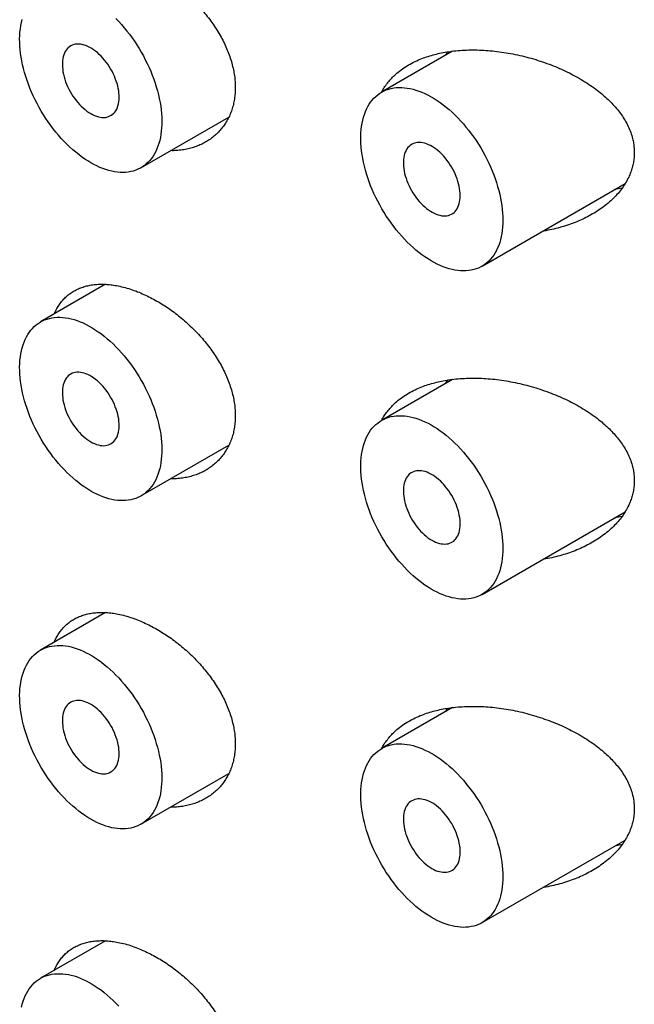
# Model space of a CAD drawing. Header units: millimetres. Extents: x 8 to 276, y 12 to 454.
# Tile 11 of 40: x 248 to 256, y 164 to 177. Entities that reach past the tile are written whole.
import ezdxf

# ---------------------------------------------------------------- set-up
doc = ezdxf.new("R2010")
doc.units = ezdxf.units.MM

msp = doc.modelspace()

# ---------------------------------------------------------------- linework, layer by layer
at = {"color": 7, "linetype": 'Continuous', "lineweight": 30}
for p, q in [((253.432, 176.228), (252.548, 175.717)), ((249.555, 174.777), (250.648, 175.408)), ((253.798, 173.552), (255.577, 174.58)), ((255.54, 174.523), (255.449, 174.506)), ((249.115, 173.327), (248.305, 172.859)), ((253.432, 172.145), (252.548, 171.635)), ((249.555, 170.694), (250.648, 171.325)), ((253.798, 169.47), (255.577, 170.497)), ((255.54, 170.441), (255.449, 170.423)), ((249.115, 169.244), (248.305, 168.777)), ((253.432, 168.062), (252.548, 167.552)), ((249.555, 166.612), (250.648, 167.242)), ((253.798, 165.387), (255.577, 166.414)), ((255.54, 166.358), (255.449, 166.34)), ((249.115, 165.161), (248.305, 164.694))]:
    msp.add_line(p, q, dxfattribs=at)
at = {"color": 7, "linetype": 'Continuous', "lineweight": 30, "flags": 128}
for points in [[(248.93, 174.839), (248.892, 174.862), (248.855, 174.886), (248.817, 174.913), (248.78, 174.941), (248.743, 174.97), (248.706, 175.002), (248.67, 175.035), (248.634, 175.069), (248.599, 175.105), (248.564, 175.142), (248.53, 175.181), (248.496, 175.221), (248.464, 175.262), (248.432, 175.304), (248.402, 175.347), (248.372, 175.391), (248.343, 175.436), (248.315, 175.481), (248.289, 175.528), (248.263, 175.575), (248.239, 175.622), (248.216, 175.67), (248.195, 175.718), (248.174, 175.767), (248.155, 175.815), (248.138, 175.864), (248.122, 175.913), (248.107, 175.962), (248.094, 176.01), (248.083, 176.058), (248.073, 176.106), (248.064, 176.154), (248.058, 176.2), (248.052, 176.247), (248.049, 176.292), (248.047, 176.337), (248.046, 176.381), (248.048, 176.424), (248.05, 176.465), (248.055, 176.506), (248.061, 176.546), (248.068, 176.584), (248.078, 176.621)], [(249.244, 176.632), (249.279, 176.596), (249.314, 176.558), (249.347, 176.519), (249.38, 176.478), (249.412, 176.437), (249.444, 176.394), (249.474, 176.35), (249.503, 176.306), (249.531, 176.261), (249.559, 176.215), (249.585, 176.168), (249.609, 176.121), (249.633, 176.073), (249.655, 176.025), (249.676, 175.977), (249.696, 175.928), (249.714, 175.879), (249.731, 175.83), (249.746, 175.782), (249.76, 175.733), (249.772, 175.685), (249.783, 175.637), (249.792, 175.589), (249.8, 175.542), (249.806, 175.496), (249.81, 175.45), (249.813, 175.405), (249.814, 175.36), (249.814, 175.317), (249.812, 175.274), (249.808, 175.233), (249.803, 175.193), (249.796, 175.154), (249.788, 175.116), (249.778, 175.08), (249.766, 175.045), (249.753, 175.012), (249.738, 174.98), (249.722, 174.95), (249.705, 174.921), (249.686, 174.894), (249.666, 174.869), (249.644, 174.846), (249.621, 174.824), (249.597, 174.805), (249.572, 174.787), (249.545, 174.771), (249.517, 174.758), (249.489, 174.746), (249.459, 174.736), (249.428, 174.729), (249.396, 174.723), (249.364, 174.72), (249.331, 174.718), (249.297, 174.719), (249.262, 174.722), (249.227, 174.727), (249.191, 174.734), (249.154, 174.743), (249.118, 174.754), (249.081, 174.767), (249.043, 174.782), (249.006, 174.799), (248.968, 174.818), (248.93, 174.839)], [(248.93, 175.451), (248.954, 175.438), (248.978, 175.428), (249.001, 175.419), (249.025, 175.412), (249.047, 175.407), (249.07, 175.404), (249.091, 175.403), (249.112, 175.404), (249.132, 175.408), (249.151, 175.413), (249.169, 175.421), (249.186, 175.43), (249.202, 175.442), (249.217, 175.455), (249.23, 175.47), (249.242, 175.487), (249.253, 175.506), (249.262, 175.526), (249.269, 175.548), (249.275, 175.571), (249.28, 175.596), (249.282, 175.622), (249.284, 175.649), (249.283, 175.676), (249.281, 175.705), (249.278, 175.734), (249.272, 175.764), (249.266, 175.795), (249.257, 175.825), (249.248, 175.856), (249.236, 175.887), (249.224, 175.918), (249.21, 175.948), (249.195, 175.978), (249.178, 176.008), (249.16, 176.036), (249.142, 176.064), (249.122, 176.091), (249.102, 176.117), (249.081, 176.142), (249.059, 176.166), (249.036, 176.188), (249.013, 176.209), (248.99, 176.228), (248.966, 176.245), (248.942, 176.261), (248.918, 176.274), (248.894, 176.286), (248.871, 176.296), (248.847, 176.304), (248.824, 176.31), (248.802, 176.314), (248.78, 176.316), (248.759, 176.316), (248.738, 176.313), (248.719, 176.309), (248.7, 176.302), (248.682, 176.294), (248.666, 176.283), (248.651, 176.271), (248.637, 176.257), (248.624, 176.24), (248.613, 176.223), (248.603, 176.203), (248.595, 176.182), (248.588, 176.159), (248.583, 176.136), (248.579, 176.11), (248.577, 176.084), (248.577, 176.057), (248.578, 176.028), (248.581, 175.999), (248.585, 175.97), (248.591, 175.94), (248.599, 175.909), (248.608, 175.878), (248.618, 175.848), (248.63, 175.817), (248.643, 175.786), (248.658, 175.756), (248.674, 175.726), (248.691, 175.697), (248.709, 175.669), (248.728, 175.641), (248.748, 175.614), (248.769, 175.589), (248.791, 175.565), (248.813, 175.542), (248.836, 175.521), (248.859, 175.501), (248.883, 175.482), (248.906, 175.466), (248.93, 175.451)], [(254.057, 174.125), (254.056, 174.082), (254.053, 174.039), (254.049, 173.998), (254.044, 173.958), (254.037, 173.92), (254.028, 173.882), (254.017, 173.847), (254.006, 173.812), (253.992, 173.779), (253.977, 173.747), (253.961, 173.718), (253.943, 173.689), (253.924, 173.663), (253.903, 173.638), (253.881, 173.616), (253.858, 173.595), (253.833, 173.575), (253.808, 173.558), (253.781, 173.543), (253.753, 173.53), (253.724, 173.519), (253.694, 173.51), (253.663, 173.503), (253.631, 173.498), (253.598, 173.495), (253.565, 173.494), (253.531, 173.495), (253.496, 173.498), (253.46, 173.504), (253.424, 173.511), (253.388, 173.521), (253.351, 173.532), (253.314, 173.546), (253.276, 173.561), (253.239, 173.579), (253.201, 173.598), (253.163, 173.62), (253.126, 173.643), (253.088, 173.668), (253.05, 173.695), (253.013, 173.723), (252.976, 173.753), (252.94, 173.785), (252.903, 173.818), (252.868, 173.853), (252.832, 173.89), (252.798, 173.927), (252.764, 173.966), (252.731, 174.006), (252.699, 174.047), (252.667, 174.09), (252.637, 174.133), (252.607, 174.177), (252.579, 174.222), (252.551, 174.268), (252.525, 174.315), (252.5, 174.362), (252.476, 174.409), (252.453, 174.457), (252.432, 174.506), (252.412, 174.554), (252.394, 174.603), (252.376, 174.652), (252.361, 174.701), (252.347, 174.749), (252.334, 174.798), (252.323, 174.846), (252.313, 174.893), (252.305, 174.941), (252.299, 174.987), (252.294, 175.033), (252.291, 175.079), (252.289, 175.123), (252.289, 175.167), (252.291, 175.21), (252.294, 175.251), (252.299, 175.292), (252.305, 175.331), (252.313, 175.369), (252.323, 175.406), (252.334, 175.441), (252.347, 175.475), (252.361, 175.507), (252.376, 175.538), (252.394, 175.567), (252.412, 175.594), (252.432, 175.619), (252.453, 175.643), (252.476, 175.665), (252.5, 175.685), (252.525, 175.703), (252.551, 175.719), (252.579, 175.734), (252.607, 175.746), (252.637, 175.756), (252.667, 175.764), (252.699, 175.77), (252.731, 175.774), (252.764, 175.776), (252.798, 175.776), (252.832, 175.773), (252.868, 175.769), (252.903, 175.763), (252.94, 175.754), (252.976, 175.744), (253.013, 175.731), (253.05, 175.716), (253.088, 175.7), (253.126, 175.681), (253.163, 175.661), (253.201, 175.639), (253.239, 175.615), (253.276, 175.589), (253.314, 175.561), (253.351, 175.532), (253.388, 175.501), (253.424, 175.468), (253.46, 175.434), (253.496, 175.399), (253.531, 175.362), (253.565, 175.323), (253.598, 175.284), (253.631, 175.243), (253.663, 175.201), (253.694, 175.159), (253.724, 175.115), (253.753, 175.07), (253.781, 175.025), (253.808, 174.978), (253.833, 174.932), (253.858, 174.884), (253.881, 174.836), (253.903, 174.788), (253.924, 174.74), (253.943, 174.691), (253.961, 174.642), (253.977, 174.594), (253.992, 174.545), (254.006, 174.496), (254.017, 174.448), (254.028, 174.4), (254.037, 174.353), (254.044, 174.306), (254.049, 174.259), (254.053, 174.214), (254.056, 174.169), (254.057, 174.125)], [(253.526, 174.431), (253.526, 174.459), (253.523, 174.488), (253.519, 174.517), (253.514, 174.547), (253.506, 174.578), (253.498, 174.608), (253.488, 174.639), (253.476, 174.67), (253.463, 174.701), (253.449, 174.731), (253.433, 174.761), (253.416, 174.79), (253.399, 174.819), (253.38, 174.847), (253.36, 174.873), (253.339, 174.899), (253.318, 174.924), (253.296, 174.947), (253.273, 174.969), (253.25, 174.989), (253.226, 175.008), (253.203, 175.025), (253.179, 175.04), (253.155, 175.053), (253.131, 175.064), (253.108, 175.074), (253.084, 175.081), (253.061, 175.087), (253.039, 175.09), (253.017, 175.091), (252.996, 175.091), (252.976, 175.088), (252.956, 175.083), (252.938, 175.076), (252.921, 175.067), (252.905, 175.056), (252.89, 175.043), (252.876, 175.028), (252.864, 175.012), (252.853, 174.993), (252.843, 174.973), (252.835, 174.952), (252.829, 174.929), (252.824, 174.905), (252.821, 174.879), (252.819, 174.853), (252.819, 174.825), (252.821, 174.797), (252.824, 174.768), (252.829, 174.738), (252.835, 174.707), (252.843, 174.677), (252.853, 174.646), (252.864, 174.615), (252.876, 174.585), (252.89, 174.554), (252.905, 174.524), (252.921, 174.494), (252.938, 174.465), (252.956, 174.437), (252.976, 174.41), (252.996, 174.383), (253.017, 174.358), (253.039, 174.334), (253.061, 174.312), (253.084, 174.291), (253.108, 174.271), (253.131, 174.254), (253.155, 174.238), (253.179, 174.223), (253.203, 174.211), (253.226, 174.2), (253.25, 174.192), (253.273, 174.186), (253.296, 174.181), (253.318, 174.179), (253.339, 174.179), (253.36, 174.18), (253.38, 174.184), (253.399, 174.19), (253.416, 174.198), (253.433, 174.208), (253.449, 174.22), (253.463, 174.234), (253.476, 174.25), (253.488, 174.267), (253.498, 174.286), (253.506, 174.307), (253.514, 174.329), (253.519, 174.353), (253.523, 174.378), (253.526, 174.404), (253.526, 174.431)], [(248.93, 170.756), (248.892, 170.779), (248.855, 170.803), (248.817, 170.83), (248.78, 170.858), (248.743, 170.888), (248.706, 170.919), (248.67, 170.952), (248.634, 170.986), (248.599, 171.022), (248.564, 171.06), (248.53, 171.098), (248.496, 171.138), (248.464, 171.179), (248.432, 171.221), (248.402, 171.264), (248.372, 171.308), (248.343, 171.353), (248.315, 171.399), (248.289, 171.445), (248.263, 171.492), (248.239, 171.539), (248.216, 171.587), (248.195, 171.636), (248.174, 171.684), (248.155, 171.733), (248.138, 171.782), (248.122, 171.83), (248.107, 171.879), (248.094, 171.927), (248.083, 171.976), (248.073, 172.023), (248.064, 172.071), (248.058, 172.118), (248.052, 172.164), (248.049, 172.209), (248.047, 172.254), (248.046, 172.298), (248.048, 172.341), (248.05, 172.383), (248.055, 172.424), (248.061, 172.463), (248.068, 172.501), (248.078, 172.538), (248.088, 172.574), (248.101, 172.608), (248.114, 172.641), (248.13, 172.672), (248.147, 172.701), (248.165, 172.729), (248.184, 172.755), (248.205, 172.779), (248.228, 172.802), (248.251, 172.822), (248.276, 172.841), (248.302, 172.857), (248.329, 172.872), (248.357, 172.885), (248.387, 172.895), (248.417, 172.904), (248.448, 172.911), (248.48, 172.915), (248.513, 172.918), (248.547, 172.918), (248.581, 172.916), (248.616, 172.912), (248.652, 172.906), (248.688, 172.898), (248.724, 172.888), (248.761, 172.876), (248.798, 172.862), (248.836, 172.846), (248.874, 172.828), (248.911, 172.808), (248.949, 172.786), (248.987, 172.763), (249.024, 172.737), (249.062, 172.71), (249.099, 172.681), (249.136, 172.651), (249.173, 172.618), (249.209, 172.585), (249.244, 172.55), (249.279, 172.513), (249.314, 172.475), (249.347, 172.436), (249.38, 172.395), (249.412, 172.354), (249.444, 172.311), (249.474, 172.268), (249.503, 172.223), (249.531, 172.178), (249.559, 172.132), (249.585, 172.085), (249.609, 172.038), (249.633, 171.99), (249.655, 171.942), (249.676, 171.894), (249.696, 171.845), (249.714, 171.797), (249.731, 171.748), (249.746, 171.699), (249.76, 171.65), (249.772, 171.602), (249.783, 171.554), (249.792, 171.507), (249.8, 171.459), (249.806, 171.413), (249.81, 171.367), (249.813, 171.322), (249.814, 171.278), (249.814, 171.234), (249.812, 171.192), (249.808, 171.15), (249.803, 171.11), (249.796, 171.071), (249.788, 171.034), (249.778, 170.997), (249.766, 170.962), (249.753, 170.929), (249.738, 170.897), (249.722, 170.867), (249.705, 170.838), (249.686, 170.811), (249.666, 170.786), (249.644, 170.763), (249.621, 170.742), (249.597, 170.722), (249.572, 170.704), (249.545, 170.689), (249.517, 170.675), (249.489, 170.663), (249.459, 170.654), (249.428, 170.646), (249.396, 170.641), (249.364, 170.637), (249.331, 170.636), (249.297, 170.636), (249.262, 170.639), (249.227, 170.644), (249.191, 170.651), (249.154, 170.66), (249.118, 170.671), (249.081, 170.684), (249.043, 170.699), (249.006, 170.716), (248.968, 170.735), (248.93, 170.756)], [(248.93, 171.369), (248.954, 171.356), (248.978, 171.345), (249.001, 171.336), (249.025, 171.329), (249.047, 171.324), (249.07, 171.321), (249.091, 171.32), (249.112, 171.322), (249.132, 171.325), (249.151, 171.331), (249.169, 171.338), (249.186, 171.348), (249.202, 171.359), (249.217, 171.372), (249.23, 171.388), (249.242, 171.405), (249.253, 171.423), (249.262, 171.444), (249.269, 171.465), (249.275, 171.489), (249.28, 171.513), (249.282, 171.539), (249.284, 171.566), (249.283, 171.594), (249.281, 171.622), (249.278, 171.652), (249.272, 171.682), (249.266, 171.712), (249.257, 171.743), (249.248, 171.773), (249.236, 171.804), (249.224, 171.835), (249.21, 171.865), (249.195, 171.895), (249.178, 171.925), (249.16, 171.954), (249.142, 171.982), (249.122, 172.009), (249.102, 172.035), (249.081, 172.06), (249.059, 172.083), (249.036, 172.105), (249.013, 172.126), (248.99, 172.145), (248.966, 172.162), (248.942, 172.178), (248.918, 172.192), (248.894, 172.204), (248.871, 172.214), (248.847, 172.222), (248.824, 172.227), (248.802, 172.231), (248.78, 172.233), (248.759, 172.233), (248.738, 172.23), (248.719, 172.226), (248.7, 172.22), (248.682, 172.211), (248.666, 172.201), (248.651, 172.188), (248.637, 172.174), (248.624, 172.158), (248.613, 172.14), (248.603, 172.12), (248.595, 172.099), (248.588, 172.077), (248.583, 172.053), (248.579, 172.028), (248.577, 172.001), (248.577, 171.974), (248.578, 171.946), (248.581, 171.917), (248.585, 171.887), (248.591, 171.857), (248.599, 171.826), (248.608, 171.796), (248.618, 171.765), (248.63, 171.734), (248.643, 171.704), (248.658, 171.673), (248.674, 171.643), (248.691, 171.614), (248.709, 171.586), (248.728, 171.558), (248.748, 171.532), (248.769, 171.506), (248.791, 171.482), (248.813, 171.459), (248.836, 171.438), (248.859, 171.418), (248.883, 171.4), (248.906, 171.383), (248.93, 171.369)], [(254.057, 170.042), (254.056, 169.999), (254.053, 169.957), (254.049, 169.916), (254.044, 169.876), (254.037, 169.837), (254.028, 169.8), (254.017, 169.764), (254.006, 169.729), (253.992, 169.696), (253.977, 169.665), (253.961, 169.635), (253.943, 169.607), (253.924, 169.58), (253.903, 169.556), (253.881, 169.533), (253.858, 169.512), (253.833, 169.493), (253.808, 169.476), (253.781, 169.46), (253.753, 169.447), (253.724, 169.436), (253.694, 169.427), (253.663, 169.42), (253.631, 169.415), (253.598, 169.412), (253.565, 169.411), (253.531, 169.412), (253.496, 169.416), (253.46, 169.421), (253.424, 169.429), (253.388, 169.438), (253.351, 169.45), (253.314, 169.463), (253.276, 169.479), (253.239, 169.496), (253.201, 169.516), (253.163, 169.537), (253.126, 169.56), (253.088, 169.585), (253.05, 169.612), (253.013, 169.641), (252.976, 169.671), (252.94, 169.702), (252.903, 169.736), (252.868, 169.771), (252.832, 169.807), (252.798, 169.844), (252.764, 169.883), (252.731, 169.923), (252.699, 169.965), (252.667, 170.007), (252.637, 170.05), (252.607, 170.095), (252.579, 170.14), (252.551, 170.186), (252.525, 170.232), (252.5, 170.279), (252.476, 170.327), (252.453, 170.375), (252.432, 170.423), (252.412, 170.472), (252.394, 170.52), (252.376, 170.569), (252.361, 170.618), (252.347, 170.666), (252.334, 170.715), (252.323, 170.763), (252.313, 170.811), (252.305, 170.858), (252.299, 170.905), (252.294, 170.951), (252.291, 170.996), (252.289, 171.041), (252.289, 171.084), (252.291, 171.127), (252.294, 171.168), (252.299, 171.209), (252.305, 171.248), (252.313, 171.286), (252.323, 171.323), (252.334, 171.358), (252.347, 171.392), (252.361, 171.424), (252.376, 171.455), (252.394, 171.484), (252.412, 171.511), (252.432, 171.537), (252.453, 171.56), (252.476, 171.582), (252.5, 171.602), (252.525, 171.621), (252.551, 171.637), (252.579, 171.651), (252.607, 171.663), (252.637, 171.673), (252.667, 171.681), (252.699, 171.687), (252.731, 171.691), (252.764, 171.693), (252.798, 171.693), (252.832, 171.691), (252.868, 171.686), (252.903, 171.68), (252.94, 171.671), (252.976, 171.661), (253.013, 171.648), (253.05, 171.634), (253.088, 171.617), (253.126, 171.599), (253.163, 171.578), (253.201, 171.556), (253.239, 171.532), (253.276, 171.506), (253.314, 171.478), (253.351, 171.449), (253.388, 171.418), (253.424, 171.386), (253.46, 171.351), (253.496, 171.316), (253.531, 171.279), (253.565, 171.241), (253.598, 171.201), (253.631, 171.161), (253.663, 171.119), (253.694, 171.076), (253.724, 171.032), (253.753, 170.987), (253.781, 170.942), (253.808, 170.896), (253.833, 170.849), (253.858, 170.802), (253.881, 170.754), (253.903, 170.706), (253.924, 170.657), (253.943, 170.609), (253.961, 170.56), (253.977, 170.511), (253.992, 170.462), (254.006, 170.414), (254.017, 170.365), (254.028, 170.318), (254.037, 170.27), (254.044, 170.223), (254.049, 170.177), (254.053, 170.131), (254.056, 170.086), (254.057, 170.042)], [(253.173, 170.144), (253.197, 170.131), (253.22, 170.12), (253.244, 170.111), (253.267, 170.104), (253.29, 170.099), (253.312, 170.097), (253.334, 170.096), (253.355, 170.097), (253.375, 170.101), (253.394, 170.106), (253.412, 170.114), (253.429, 170.123), (253.445, 170.134), (253.46, 170.148), (253.473, 170.163), (253.485, 170.18), (253.495, 170.199), (253.504, 170.219), (253.512, 170.241), (253.518, 170.264), (253.522, 170.289), (253.525, 170.314), (253.526, 170.341), (253.526, 170.369), (253.524, 170.398), (253.52, 170.427), (253.515, 170.457), (253.508, 170.487), (253.5, 170.518), (253.49, 170.549), (253.479, 170.58), (253.466, 170.61), (253.452, 170.641), (253.437, 170.671), (253.421, 170.7), (253.403, 170.729), (253.384, 170.757), (253.365, 170.784), (253.344, 170.81), (253.323, 170.835), (253.301, 170.859), (253.279, 170.881), (253.256, 170.901), (253.232, 170.92), (253.209, 170.938), (253.185, 170.953), (253.161, 170.967), (253.137, 170.979), (253.113, 170.989), (253.09, 170.997), (253.067, 171.003), (253.044, 171.007), (253.023, 171.009), (253.001, 171.008), (252.981, 171.006), (252.961, 171.001), (252.943, 170.995), (252.925, 170.986), (252.908, 170.976), (252.893, 170.964), (252.879, 170.949), (252.867, 170.933), (252.855, 170.915), (252.846, 170.896), (252.837, 170.875), (252.831, 170.852), (252.825, 170.828), (252.822, 170.803), (252.82, 170.777), (252.819, 170.749), (252.821, 170.721), (252.823, 170.692), (252.828, 170.663), (252.834, 170.632), (252.841, 170.602), (252.85, 170.571), (252.861, 170.54), (252.873, 170.509), (252.886, 170.479), (252.901, 170.449), (252.917, 170.419), (252.934, 170.39), (252.952, 170.361), (252.971, 170.334), (252.991, 170.307), (253.012, 170.282), (253.033, 170.258), (253.056, 170.235), (253.078, 170.213), (253.102, 170.193), (253.125, 170.175), (253.149, 170.159), (253.173, 170.144)], [(248.93, 166.673), (248.892, 166.696), (248.855, 166.721), (248.817, 166.747), (248.78, 166.775), (248.743, 166.805), (248.706, 166.836), (248.67, 166.869), (248.634, 166.904), (248.599, 166.94), (248.564, 166.977), (248.53, 167.015), (248.496, 167.055), (248.464, 167.096), (248.432, 167.138), (248.402, 167.181), (248.372, 167.225), (248.343, 167.27), (248.315, 167.316), (248.289, 167.362), (248.263, 167.409), (248.239, 167.457), (248.216, 167.505), (248.195, 167.553), (248.174, 167.601), (248.155, 167.65), (248.138, 167.699), (248.122, 167.748), (248.107, 167.796), (248.094, 167.845), (248.083, 167.893), (248.073, 167.941), (248.064, 167.988), (248.058, 168.035), (248.052, 168.081), (248.049, 168.127), (248.047, 168.171), (248.046, 168.215), (248.048, 168.258), (248.05, 168.3), (248.055, 168.341), (248.061, 168.38), (248.068, 168.419), (248.078, 168.456), (248.088, 168.491), (248.101, 168.526), (248.114, 168.558), (248.13, 168.589), (248.147, 168.619), (248.165, 168.646), (248.184, 168.672), (248.205, 168.697), (248.228, 168.719), (248.251, 168.739), (248.276, 168.758), (248.302, 168.775), (248.329, 168.789), (248.357, 168.802), (248.387, 168.813), (248.417, 168.821), (248.448, 168.828), (248.48, 168.832), (248.513, 168.835), (248.547, 168.835), (248.581, 168.833), (248.616, 168.83), (248.652, 168.824), (248.688, 168.816), (248.724, 168.806), (248.761, 168.794), (248.798, 168.779), (248.836, 168.763), (248.874, 168.745), (248.911, 168.725), (248.949, 168.704), (248.987, 168.68), (249.024, 168.655), (249.062, 168.627), (249.099, 168.598), (249.136, 168.568), (249.173, 168.536), (249.209, 168.502), (249.244, 168.467), (249.279, 168.43), (249.314, 168.392), (249.347, 168.353), (249.38, 168.313), (249.412, 168.271), (249.444, 168.229), (249.474, 168.185), (249.503, 168.141), (249.531, 168.095), (249.559, 168.049), (249.585, 168.003), (249.609, 167.955), (249.633, 167.908), (249.655, 167.86), (249.676, 167.811), (249.696, 167.763), (249.714, 167.714), (249.731, 167.665), (249.746, 167.616), (249.76, 167.568), (249.772, 167.519), (249.783, 167.471), (249.792, 167.424), (249.8, 167.377), (249.806, 167.33), (249.81, 167.284), (249.813, 167.239), (249.814, 167.195), (249.814, 167.151), (249.812, 167.109), (249.808, 167.068), (249.803, 167.028), (249.796, 166.989), (249.788, 166.951), (249.778, 166.915), (249.766, 166.88), (249.753, 166.846), (249.738, 166.814), (249.722, 166.784), (249.705, 166.756), (249.686, 166.729), (249.666, 166.704), (249.644, 166.68), (249.621, 166.659), (249.597, 166.639), (249.572, 166.622), (249.545, 166.606), (249.517, 166.592), (249.489, 166.581), (249.459, 166.571), (249.428, 166.563), (249.396, 166.558), (249.364, 166.554), (249.331, 166.553), (249.297, 166.554), (249.262, 166.557), (249.227, 166.561), (249.191, 166.568), (249.154, 166.577), (249.118, 166.588), (249.081, 166.602), (249.043, 166.617), (249.006, 166.634), (248.968, 166.653), (248.93, 166.673)], [(248.93, 167.286), (248.954, 167.273), (248.978, 167.262), (249.001, 167.253), (249.025, 167.246), (249.047, 167.241), (249.07, 167.238), (249.091, 167.238), (249.112, 167.239), (249.132, 167.242), (249.151, 167.248), (249.169, 167.255), (249.186, 167.265), (249.202, 167.276), (249.217, 167.29), (249.23, 167.305), (249.242, 167.322), (249.253, 167.341), (249.262, 167.361), (249.269, 167.383), (249.275, 167.406), (249.28, 167.431), (249.282, 167.456), (249.284, 167.483), (249.283, 167.511), (249.281, 167.54), (249.278, 167.569), (249.272, 167.599), (249.266, 167.629), (249.257, 167.66), (249.248, 167.691), (249.236, 167.722), (249.224, 167.752), (249.21, 167.783), (249.195, 167.813), (249.178, 167.842), (249.16, 167.871), (249.142, 167.899), (249.122, 167.926), (249.102, 167.952), (249.081, 167.977), (249.059, 168), (249.036, 168.023), (249.013, 168.043), (248.99, 168.062), (248.966, 168.08), (248.942, 168.095), (248.918, 168.109), (248.894, 168.121), (248.871, 168.131), (248.847, 168.139), (248.824, 168.145), (248.802, 168.149), (248.78, 168.15), (248.759, 168.15), (248.738, 168.148), (248.719, 168.143), (248.7, 168.137), (248.682, 168.128), (248.666, 168.118), (248.651, 168.105), (248.637, 168.091), (248.624, 168.075), (248.613, 168.057), (248.603, 168.038), (248.595, 168.017), (248.588, 167.994), (248.583, 167.97), (248.579, 167.945), (248.577, 167.919), (248.577, 167.891), (248.578, 167.863), (248.581, 167.834), (248.585, 167.804), (248.591, 167.774), (248.599, 167.744), (248.608, 167.713), (248.618, 167.682), (248.63, 167.651), (248.643, 167.621), (248.658, 167.591), (248.674, 167.561), (248.691, 167.532), (248.709, 167.503), (248.728, 167.476), (248.748, 167.449), (248.769, 167.424), (248.791, 167.399), (248.813, 167.377), (248.836, 167.355), (248.859, 167.335), (248.883, 167.317), (248.906, 167.301), (248.93, 167.286)], [(254.057, 165.959), (254.056, 165.916), (254.053, 165.874), (254.049, 165.833), (254.044, 165.793), (254.037, 165.754), (254.028, 165.717), (254.017, 165.681), (254.006, 165.647), (253.992, 165.614), (253.977, 165.582), (253.961, 165.552), (253.943, 165.524), (253.924, 165.498), (253.903, 165.473), (253.881, 165.45), (253.858, 165.429), (253.833, 165.41), (253.808, 165.393), (253.781, 165.378), (253.753, 165.365), (253.724, 165.353), (253.694, 165.344), (253.663, 165.337), (253.631, 165.332), (253.598, 165.329), (253.565, 165.328), (253.531, 165.33), (253.496, 165.333), (253.46, 165.338), (253.424, 165.346), (253.388, 165.355), (253.351, 165.367), (253.314, 165.38), (253.276, 165.396), (253.239, 165.414), (253.201, 165.433), (253.163, 165.454), (253.126, 165.478), (253.088, 165.503), (253.05, 165.529), (253.013, 165.558), (252.976, 165.588), (252.94, 165.62), (252.903, 165.653), (252.868, 165.688), (252.832, 165.724), (252.798, 165.762), (252.764, 165.801), (252.731, 165.841), (252.699, 165.882), (252.667, 165.924), (252.637, 165.968), (252.607, 166.012), (252.579, 166.057), (252.551, 166.103), (252.525, 166.149), (252.5, 166.196), (252.476, 166.244), (252.453, 166.292), (252.432, 166.34), (252.412, 166.389), (252.394, 166.438), (252.376, 166.486), (252.361, 166.535), (252.347, 166.584), (252.334, 166.632), (252.323, 166.68), (252.313, 166.728), (252.305, 166.775), (252.299, 166.822), (252.294, 166.868), (252.291, 166.913), (252.289, 166.958), (252.289, 167.001), (252.291, 167.044), (252.294, 167.086), (252.299, 167.126), (252.305, 167.165), (252.313, 167.203), (252.323, 167.24), (252.334, 167.275), (252.347, 167.309), (252.361, 167.341), (252.376, 167.372), (252.394, 167.401), (252.412, 167.428), (252.432, 167.454), (252.453, 167.478), (252.476, 167.5), (252.5, 167.52), (252.525, 167.538), (252.551, 167.554), (252.579, 167.568), (252.607, 167.58), (252.637, 167.59), (252.667, 167.599), (252.699, 167.605), (252.731, 167.609), (252.764, 167.61), (252.798, 167.61), (252.832, 167.608), (252.868, 167.604), (252.903, 167.597), (252.94, 167.589), (252.976, 167.578), (253.013, 167.566), (253.05, 167.551), (253.088, 167.534), (253.126, 167.516), (253.163, 167.496), (253.201, 167.473), (253.239, 167.449), (253.276, 167.423), (253.314, 167.396), (253.351, 167.366), (253.388, 167.335), (253.424, 167.303), (253.46, 167.269), (253.496, 167.233), (253.531, 167.196), (253.565, 167.158), (253.598, 167.119), (253.631, 167.078), (253.663, 167.036), (253.694, 166.993), (253.724, 166.949), (253.753, 166.905), (253.781, 166.859), (253.808, 166.813), (253.833, 166.766), (253.858, 166.719), (253.881, 166.671), (253.903, 166.623), (253.924, 166.574), (253.943, 166.526), (253.961, 166.477), (253.977, 166.428), (253.992, 166.38), (254.006, 166.331), (254.017, 166.283), (254.028, 166.235), (254.037, 166.187), (254.044, 166.14), (254.049, 166.094), (254.053, 166.048), (254.056, 166.003), (254.057, 165.959)], [(253.173, 166.061), (253.197, 166.048), (253.22, 166.037), (253.244, 166.029), (253.267, 166.022), (253.29, 166.017), (253.312, 166.014), (253.334, 166.013), (253.355, 166.014), (253.375, 166.018), (253.394, 166.023), (253.412, 166.031), (253.429, 166.04), (253.445, 166.052), (253.46, 166.065), (253.473, 166.08), (253.485, 166.097), (253.495, 166.116), (253.504, 166.136), (253.512, 166.158), (253.518, 166.181), (253.522, 166.206), (253.525, 166.232), (253.526, 166.259), (253.526, 166.286), (253.524, 166.315), (253.52, 166.344), (253.515, 166.374), (253.508, 166.405), (253.5, 166.435), (253.49, 166.466), (253.479, 166.497), (253.466, 166.528), (253.452, 166.558), (253.437, 166.588), (253.421, 166.618), (253.403, 166.646), (253.384, 166.674), (253.365, 166.701), (253.344, 166.727), (253.323, 166.752), (253.301, 166.776), (253.279, 166.798), (253.256, 166.819), (253.232, 166.838), (253.209, 166.855), (253.185, 166.871), (253.161, 166.884), (253.137, 166.896), (253.113, 166.906), (253.09, 166.914), (253.067, 166.92), (253.044, 166.924), (253.023, 166.926), (253.001, 166.926), (252.981, 166.923), (252.961, 166.919), (252.943, 166.912), (252.925, 166.904), (252.908, 166.893), (252.893, 166.881), (252.879, 166.867), (252.867, 166.85), (252.855, 166.833), (252.846, 166.813), (252.837, 166.792), (252.831, 166.769), (252.825, 166.746), (252.822, 166.72), (252.82, 166.694), (252.819, 166.667), (252.821, 166.638), (252.823, 166.609), (252.828, 166.58), (252.834, 166.55), (252.841, 166.519), (252.85, 166.488), (252.861, 166.458), (252.873, 166.427), (252.886, 166.396), (252.901, 166.366), (252.917, 166.336), (252.934, 166.307), (252.952, 166.279), (252.971, 166.251), (252.991, 166.224), (253.012, 166.199), (253.033, 166.175), (253.056, 166.152), (253.078, 166.131), (253.102, 166.111), (253.125, 166.092), (253.149, 166.076), (253.173, 166.061)], [(248.068, 164.336), (248.078, 164.373), (248.088, 164.409), (248.101, 164.443), (248.114, 164.475), (248.13, 164.507), (248.147, 164.536), (248.165, 164.564), (248.184, 164.59), (248.205, 164.614), (248.228, 164.636), (248.251, 164.657), (248.276, 164.675), (248.302, 164.692), (248.329, 164.707), (248.357, 164.719), (248.387, 164.73), (248.417, 164.739), (248.448, 164.745), (248.48, 164.75), (248.513, 164.752), (248.547, 164.752), (248.581, 164.751), (248.616, 164.747), (248.652, 164.741), (248.688, 164.733), (248.724, 164.723), (248.761, 164.711), (248.798, 164.697), (248.836, 164.681), (248.874, 164.663), (248.911, 164.643), (248.949, 164.621), (248.987, 164.597), (249.024, 164.572), (249.062, 164.545), (249.099, 164.516), (249.136, 164.485), (249.173, 164.453), (249.209, 164.419), (249.244, 164.384), (249.279, 164.348)]]:
    msp.add_lwpolyline(points, dxfattribs=at)
at = {"color": 7, "linetype": 'Continuous', "lineweight": 30}
for points, knots in [([(248.476, 177.041), (248.482, 177.054), (248.496, 177.087), (248.523, 177.135), (248.558, 177.185), (248.596, 177.23), (248.639, 177.27), (248.686, 177.306), (248.736, 177.336), (248.791, 177.362), (248.848, 177.382), (248.909, 177.397), (248.972, 177.407), (249.038, 177.412), (249.107, 177.411), (249.178, 177.405), (249.254, 177.394), (249.336, 177.376), (249.424, 177.351), (249.509, 177.32), (249.592, 177.285), (249.672, 177.246), (249.752, 177.203), (249.832, 177.155), (249.91, 177.104), (249.986, 177.048), (250.061, 176.988), (250.134, 176.924), (250.204, 176.858), (250.271, 176.788), (250.335, 176.716), (250.396, 176.641), (250.452, 176.563), (250.504, 176.484), (250.551, 176.404), (250.593, 176.323), (250.629, 176.242), (250.66, 176.16), (250.686, 176.079), (250.705, 175.999), (250.719, 175.922), (250.727, 175.848), (250.728, 175.799), (250.728, 175.775)], [0, 0, 0, 0, 0.016498, 0.040407, 0.064344, 0.088253, 0.11208, 0.1359, 0.159801, 0.18373, 0.207631, 0.231451, 0.255307, 0.279243, 0.303206, 0.327143, 0.351001, 0.378655, 0.406349, 0.434004, 0.458919, 0.483919, 0.508949, 0.533952, 0.558868, 0.583776, 0.608769, 0.633791, 0.658783, 0.68369, 0.708698, 0.733796, 0.758922, 0.784015, 0.809018, 0.833442, 0.857957, 0.882501, 0.907012, 0.931431, 0.954279, 0.977153, 1, 1, 1, 1]), ([(252.549, 175.718), (252.551, 175.723), (252.563, 175.747), (252.59, 175.788), (252.629, 175.842), (252.673, 175.892), (252.726, 175.943), (252.789, 175.995), (252.864, 176.045), (252.944, 176.09), (253.025, 176.127), (253.107, 176.157), (253.189, 176.182), (253.273, 176.202), (253.359, 176.218), (253.452, 176.231), (253.551, 176.24), (253.657, 176.244), (253.765, 176.242), (253.873, 176.236), (253.984, 176.225), (254.096, 176.209), (254.211, 176.188), (254.325, 176.162), (254.438, 176.131), (254.549, 176.096), (254.657, 176.057), (254.761, 176.014), (254.86, 175.969), (254.958, 175.918), (255.054, 175.863), (255.147, 175.803), (255.23, 175.743), (255.303, 175.684), (255.367, 175.626), (255.427, 175.565), (255.482, 175.502), (255.533, 175.435), (255.578, 175.365), (255.616, 175.292), (255.648, 175.217), (255.67, 175.147), (255.683, 175.082), (255.69, 175.025), (255.691, 174.986), (255.692, 174.967)], [0, 0, 0, 0, 0.004529, 0.024496, 0.044487, 0.064459, 0.084368, 0.110077, 0.135864, 0.161659, 0.187378, 0.209868, 0.232417, 0.254992, 0.277552, 0.300051, 0.326042, 0.352104, 0.378196, 0.40427, 0.430271, 0.457566, 0.484954, 0.512391, 0.53983, 0.567221, 0.594519, 0.620375, 0.646252, 0.672107, 0.698831, 0.725582, 0.752301, 0.773943, 0.795655, 0.817378, 0.839067, 0.86069, 0.883034, 0.905452, 0.927859, 0.950185, 0.966784, 0.983402, 1, 1, 1, 1]), ([(253.348, 176.179), (253.351, 176.186), (253.358, 176.2), (253.367, 176.213), (253.371, 176.219)], [0, 0, 0, 0, 0.514547, 1, 1, 1, 1]), ([(250.728, 175.775), (250.728, 175.751), (250.727, 175.702), (250.718, 175.632), (250.705, 175.563), (250.686, 175.497), (250.662, 175.435), (250.633, 175.375), (250.599, 175.319), (250.561, 175.267), (250.518, 175.219), (250.471, 175.174), (250.419, 175.134), (250.363, 175.098), (250.304, 175.067), (250.242, 175.041), (250.176, 175.02), (250.107, 175.004), (250.034, 174.993), (249.973, 174.989), (249.935, 174.989), (249.924, 174.99)], [0, 0, 0, 0, 0.053107, 0.106398, 0.159755, 0.213051, 0.266163, 0.319214, 0.372437, 0.425723, 0.478955, 0.532014, 0.586326, 0.640809, 0.695353, 0.749842, 0.80416, 0.860583, 0.917193, 0.973866, 1, 1, 1, 1]), ([(255.692, 174.967), (255.691, 174.946), (255.69, 174.904), (255.681, 174.841), (255.667, 174.78), (255.647, 174.719), (255.621, 174.656), (255.585, 174.59), (255.541, 174.522), (255.49, 174.458), (255.432, 174.396), (255.366, 174.336), (255.292, 174.278), (255.214, 174.226), (255.132, 174.178), (255.045, 174.134), (254.955, 174.096), (254.861, 174.062), (254.765, 174.033), (254.666, 174.009), (254.596, 173.994), (254.558, 173.99), (254.554, 173.989)], [0, 0, 0, 0, 0.041791, 0.083744, 0.125764, 0.167739, 0.209548, 0.261529, 0.313668, 0.365836, 0.417857, 0.474783, 0.531891, 0.589095, 0.646266, 0.703246, 0.761181, 0.81925, 0.877374, 0.935463, 0.993415, 1, 1, 1, 1]), ([(248.476, 172.958), (248.482, 172.971), (248.496, 173.004), (248.523, 173.052), (248.558, 173.102), (248.596, 173.147), (248.639, 173.187), (248.686, 173.223), (248.736, 173.253), (248.791, 173.279), (248.848, 173.299), (248.909, 173.314), (248.972, 173.324), (249.038, 173.329), (249.107, 173.328), (249.178, 173.323), (249.254, 173.311), (249.336, 173.293), (249.424, 173.268), (249.509, 173.238), (249.592, 173.202), (249.672, 173.164), (249.752, 173.12), (249.832, 173.073), (249.91, 173.021), (249.986, 172.965), (250.061, 172.905), (250.134, 172.842), (250.204, 172.775), (250.271, 172.706), (250.335, 172.633), (250.396, 172.558), (250.452, 172.48), (250.504, 172.401), (250.551, 172.321), (250.593, 172.24), (250.629, 172.159), (250.66, 172.078), (250.686, 171.996), (250.705, 171.916), (250.719, 171.839), (250.727, 171.765), (250.728, 171.717), (250.728, 171.692)], [0, 0, 0, 0, 0.016498, 0.040407, 0.064344, 0.088253, 0.11208, 0.1359, 0.159801, 0.18373, 0.207631, 0.231451, 0.255307, 0.279243, 0.303206, 0.327143, 0.351001, 0.378655, 0.406349, 0.434004, 0.458919, 0.483919, 0.508949, 0.533952, 0.558868, 0.583776, 0.608769, 0.633791, 0.658783, 0.68369, 0.708698, 0.733796, 0.758922, 0.784015, 0.809018, 0.833442, 0.857957, 0.882501, 0.907012, 0.931431, 0.954279, 0.977153, 1, 1, 1, 1]), ([(252.549, 171.635), (252.551, 171.64), (252.563, 171.664), (252.59, 171.705), (252.629, 171.759), (252.673, 171.809), (252.726, 171.861), (252.789, 171.912), (252.864, 171.962), (252.944, 172.007), (253.025, 172.044), (253.107, 172.074), (253.189, 172.099), (253.273, 172.119), (253.359, 172.136), (253.452, 172.148), (253.551, 172.157), (253.657, 172.161), (253.765, 172.16), (253.873, 172.154), (253.984, 172.143), (254.096, 172.127), (254.211, 172.105), (254.325, 172.079), (254.438, 172.048), (254.549, 172.013), (254.657, 171.974), (254.761, 171.932), (254.86, 171.886), (254.958, 171.836), (255.054, 171.781), (255.147, 171.721), (255.23, 171.661), (255.303, 171.601), (255.367, 171.543), (255.427, 171.482), (255.482, 171.419), (255.533, 171.352), (255.578, 171.282), (255.616, 171.209), (255.648, 171.134), (255.67, 171.064), (255.683, 171), (255.69, 170.942), (255.691, 170.903), (255.692, 170.884)], [0, 0, 0, 0, 0.004529, 0.024496, 0.044487, 0.064459, 0.084368, 0.110077, 0.135864, 0.161659, 0.187378, 0.209868, 0.232417, 0.254992, 0.277552, 0.300051, 0.326042, 0.352104, 0.378196, 0.40427, 0.430271, 0.457566, 0.484954, 0.512391, 0.53983, 0.567221, 0.594519, 0.620375, 0.646252, 0.672107, 0.698831, 0.725582, 0.752301, 0.773943, 0.795655, 0.817378, 0.839067, 0.86069, 0.883034, 0.905452, 0.927859, 0.950185, 0.966784, 0.983402, 1, 1, 1, 1]), ([(253.348, 172.097), (253.351, 172.104), (253.358, 172.118), (253.367, 172.13), (253.371, 172.137)], [0, 0, 0, 0, 0.514547, 1, 1, 1, 1]), ([(250.728, 171.692), (250.728, 171.668), (250.727, 171.619), (250.718, 171.549), (250.705, 171.48), (250.686, 171.415), (250.662, 171.352), (250.633, 171.293), (250.599, 171.237), (250.561, 171.185), (250.518, 171.136), (250.471, 171.092), (250.419, 171.051), (250.363, 171.016), (250.304, 170.984), (250.242, 170.958), (250.176, 170.937), (250.107, 170.921), (250.034, 170.911), (249.973, 170.906), (249.935, 170.907), (249.924, 170.907)], [0, 0, 0, 0, 0.053107, 0.1063984, 0.159755, 0.2130514, 0.2661627, 0.3192137, 0.3724365, 0.4257227, 0.4789551, 0.5320144, 0.5863259, 0.6408085, 0.6953528, 0.7498423, 0.8041597, 0.8605828, 0.9171928, 0.9738661, 1, 1, 1, 1]), ([(255.692, 170.884), (255.691, 170.863), (255.69, 170.821), (255.681, 170.758), (255.667, 170.697), (255.647, 170.636), (255.621, 170.573), (255.585, 170.507), (255.541, 170.44), (255.49, 170.375), (255.432, 170.313), (255.366, 170.253), (255.292, 170.196), (255.214, 170.143), (255.132, 170.095), (255.045, 170.052), (254.955, 170.013), (254.861, 169.979), (254.765, 169.95), (254.666, 169.926), (254.596, 169.912), (254.558, 169.907), (254.554, 169.906)], [0, 0, 0, 0, 0.041791, 0.083744, 0.125764, 0.167739, 0.209548, 0.261529, 0.313668, 0.365836, 0.417857, 0.474783, 0.531891, 0.589095, 0.646266, 0.703246, 0.761181, 0.81925, 0.877374, 0.935463, 0.993415, 1, 1, 1, 1]), ([(248.476, 168.875), (248.482, 168.889), (248.496, 168.922), (248.523, 168.97), (248.558, 169.019), (248.596, 169.064), (248.639, 169.105), (248.686, 169.14), (248.736, 169.171), (248.791, 169.196), (248.848, 169.216), (248.909, 169.232), (248.972, 169.242), (249.038, 169.246), (249.107, 169.246), (249.178, 169.24), (249.254, 169.229), (249.336, 169.211), (249.424, 169.185), (249.509, 169.155), (249.592, 169.12), (249.672, 169.081), (249.752, 169.038), (249.832, 168.99), (249.91, 168.938), (249.986, 168.882), (250.061, 168.822), (250.134, 168.759), (250.204, 168.693), (250.271, 168.623), (250.335, 168.55), (250.396, 168.475), (250.452, 168.398), (250.504, 168.318), (250.551, 168.238), (250.593, 168.157), (250.629, 168.076), (250.66, 167.995), (250.686, 167.913), (250.705, 167.834), (250.719, 167.757), (250.727, 167.682), (250.728, 167.634), (250.728, 167.61)], [0, 0, 0, 0, 0.016498, 0.040407, 0.064344, 0.088253, 0.11208, 0.1359, 0.159801, 0.18373, 0.207631, 0.231451, 0.255307, 0.279243, 0.303206, 0.327143, 0.351001, 0.378655, 0.406349, 0.434004, 0.458919, 0.483919, 0.508949, 0.533952, 0.558868, 0.583776, 0.608769, 0.633791, 0.658783, 0.68369, 0.708698, 0.733796, 0.758922, 0.784015, 0.809018, 0.833442, 0.857957, 0.882501, 0.907012, 0.931431, 0.954279, 0.977153, 1, 1, 1, 1]), ([(252.549, 167.553), (252.551, 167.557), (252.563, 167.581), (252.59, 167.623), (252.629, 167.676), (252.673, 167.726), (252.726, 167.778), (252.789, 167.83), (252.864, 167.88), (252.944, 167.924), (253.025, 167.961), (253.107, 167.992), (253.189, 168.016), (253.273, 168.037), (253.359, 168.053), (253.452, 168.066), (253.551, 168.074), (253.657, 168.078), (253.765, 168.077), (253.873, 168.071), (253.984, 168.06), (254.096, 168.044), (254.211, 168.023), (254.325, 167.997), (254.438, 167.966), (254.549, 167.93), (254.657, 167.891), (254.761, 167.849), (254.86, 167.803), (254.958, 167.753), (255.054, 167.698), (255.147, 167.638), (255.23, 167.578), (255.303, 167.519), (255.367, 167.461), (255.427, 167.4), (255.482, 167.336), (255.533, 167.27), (255.578, 167.2), (255.616, 167.127), (255.648, 167.051), (255.67, 166.981), (255.683, 166.917), (255.69, 166.859), (255.691, 166.82), (255.692, 166.801)], [0, 0, 0, 0, 0.004529, 0.024496, 0.044487, 0.064459, 0.084368, 0.110077, 0.135864, 0.161659, 0.187378, 0.209868, 0.232417, 0.254992, 0.277552, 0.300051, 0.326042, 0.352104, 0.378196, 0.40427, 0.430271, 0.457566, 0.484954, 0.512391, 0.53983, 0.567221, 0.594519, 0.620375, 0.646252, 0.672107, 0.698831, 0.725582, 0.752301, 0.773943, 0.795655, 0.817378, 0.839067, 0.86069, 0.883034, 0.905452, 0.927859, 0.950185, 0.966784, 0.983402, 1, 1, 1, 1]), ([(253.348, 168.014), (253.351, 168.021), (253.358, 168.035), (253.367, 168.048), (253.371, 168.054)], [0, 0, 0, 0, 0.514547, 1, 1, 1, 1]), ([(250.728, 167.61), (250.728, 167.585), (250.727, 167.537), (250.718, 167.466), (250.705, 167.398), (250.686, 167.332), (250.662, 167.269), (250.633, 167.21), (250.599, 167.154), (250.561, 167.102), (250.518, 167.053), (250.471, 167.009), (250.419, 166.969), (250.363, 166.933), (250.304, 166.902), (250.242, 166.876), (250.176, 166.854), (250.107, 166.838), (250.034, 166.828), (249.973, 166.823), (249.935, 166.824), (249.924, 166.824)], [0, 0, 0, 0, 0.053107, 0.106398, 0.159755, 0.213051, 0.266163, 0.319214, 0.372437, 0.425723, 0.478955, 0.532014, 0.586326, 0.640809, 0.695353, 0.749842, 0.80416, 0.860583, 0.917193, 0.973866, 1, 1, 1, 1]), ([(255.692, 166.801), (255.691, 166.78), (255.69, 166.738), (255.681, 166.676), (255.667, 166.614), (255.647, 166.554), (255.621, 166.49), (255.585, 166.424), (255.541, 166.357), (255.49, 166.293), (255.432, 166.23), (255.366, 166.17), (255.292, 166.113), (255.214, 166.06), (255.132, 166.012), (255.045, 165.969), (254.955, 165.93), (254.861, 165.896), (254.765, 165.867), (254.666, 165.844), (254.596, 165.829), (254.558, 165.824), (254.554, 165.824)], [0, 0, 0, 0, 0.041791, 0.083744, 0.125764, 0.167739, 0.209548, 0.261529, 0.313668, 0.365836, 0.417857, 0.474783, 0.531891, 0.589095, 0.646266, 0.703246, 0.761181, 0.81925, 0.877374, 0.935463, 0.993415, 1, 1, 1, 1]), ([(248.476, 164.792), (248.482, 164.806), (248.496, 164.839), (248.523, 164.887), (248.558, 164.937), (248.596, 164.982), (248.639, 165.022), (248.686, 165.057), (248.736, 165.088), (248.791, 165.113), (248.848, 165.134), (248.909, 165.149), (248.972, 165.159), (249.038, 165.163), (249.107, 165.163), (249.178, 165.157), (249.254, 165.146), (249.336, 165.128), (249.424, 165.103), (249.509, 165.072), (249.592, 165.037), (249.672, 164.998), (249.752, 164.955), (249.832, 164.907), (249.91, 164.855), (249.986, 164.799), (250.061, 164.74), (250.134, 164.676), (250.204, 164.61), (250.271, 164.54), (250.335, 164.468), (250.396, 164.393), (250.452, 164.315), (250.504, 164.236), (250.551, 164.156), (250.593, 164.075), (250.629, 163.994), (250.66, 163.912), (250.686, 163.83), (250.705, 163.751), (250.719, 163.674), (250.727, 163.6), (250.728, 163.551), (250.728, 163.527)], [0, 0, 0, 0, 0.016498, 0.040407, 0.064344, 0.088253, 0.11208, 0.1359, 0.159801, 0.18373, 0.207631, 0.231451, 0.255307, 0.279243, 0.303206, 0.327143, 0.351001, 0.378655, 0.406349, 0.434004, 0.458919, 0.483919, 0.508949, 0.533952, 0.558868, 0.583776, 0.608769, 0.633791, 0.658783, 0.68369, 0.708698, 0.733796, 0.758922, 0.784015, 0.809018, 0.833442, 0.857957, 0.882501, 0.907012, 0.931431, 0.954279, 0.977153, 1, 1, 1, 1])]:
    msp.add_open_spline(points, degree=3, knots=knots, dxfattribs=at)

doc.saveas('drawing.dxf')
